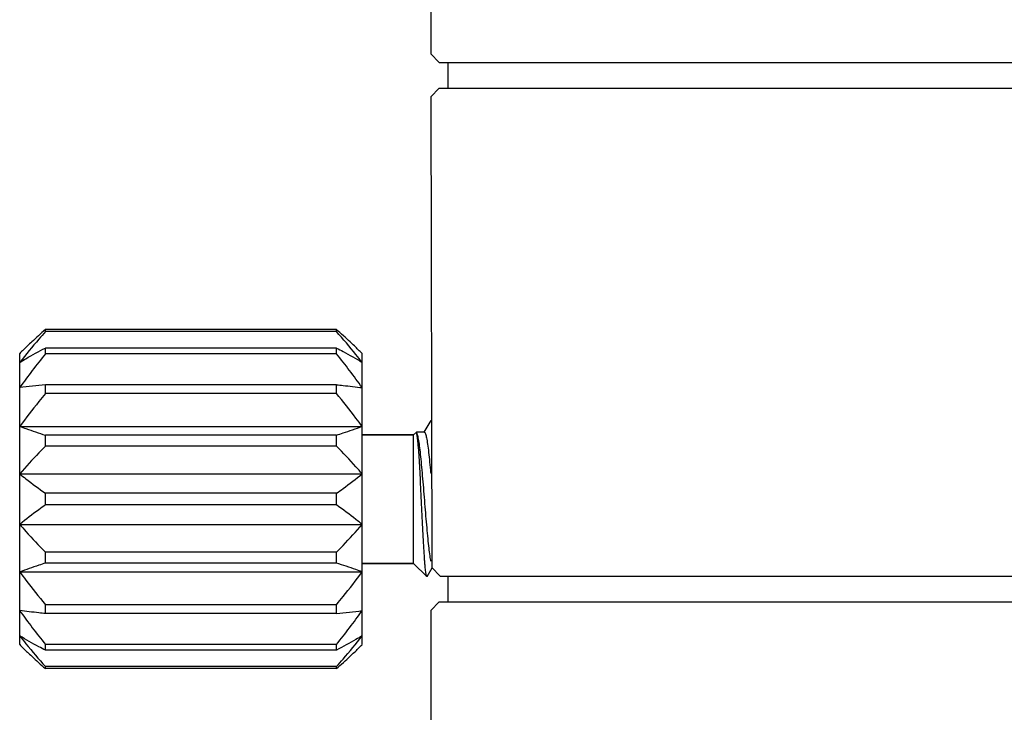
# Model space of a CAD drawing. Header units: millimetres. Extents: x 1839 to 1997, y 393 to 504.
# Tile 2 of 9: x 1845 to 1856, y 425 to 433. Entities that reach past the tile are written whole.
import ezdxf

# ---------------------------------------------------------------- set-up
doc = ezdxf.new("R2010")
doc.units = ezdxf.units.MM
doc.layers.get('0').update_dxf_attribs({"color": 50})

msp = doc.modelspace()

# ---------------------------------------------------------------- linework, layer by layer
at = {"color": 0, "linetype": 'Continuous'}
for p, q in [((1849.5599, 433.9095), (1849.5599, 433.1095)), ((1849.5563, 432.9095), (1849.5563, 432.7095)), ((1849.5563, 432.7095), (1849.6563, 432.6095)), ((1849.6565, 432.6095), (1894.2562, 432.6095)), ((1849.7563, 432.6095), (1849.7563, 432.3095)), ((1849.6563, 432.3095), (1849.5563, 432.2095)), ((1849.6565, 432.3095), (1894.2562, 432.3095)), ((1849.5563, 432.2095), (1849.5684, 426.7095)), ((1845.0563, 429.4662), (1845.0563, 429.4898)), ((1848.4563, 429.4898), (1845.0563, 429.4898)), ((1848.4563, 429.4662), (1845.0563, 429.4662)), ((1848.4563, 429.4662), (1848.4563, 429.4898)), ((1844.7563, 425.8095), (1844.7563, 429.2095)), ((1845.0563, 429.2066), (1845.0563, 429.2745)), ((1848.4563, 429.2745), (1845.0563, 429.2745)), ((1848.4563, 429.2066), (1845.0563, 429.2066)), ((1848.4563, 429.2066), (1848.4563, 429.2745)), ((1848.7563, 425.8095), (1848.7563, 429.2095)), ((1845.0563, 428.7424), (1845.0563, 428.8463)), ((1848.4563, 428.8463), (1845.0563, 428.8463)), ((1848.4563, 428.7424), (1848.4563, 428.8463)), ((1848.4563, 428.7424), (1845.0563, 428.7424)), ((1844.7563, 428.3595), (1848.7563, 428.3595)), ((1849.5563, 428.4296), (1849.4769, 428.293)), ((1845.0563, 428.1294), (1845.0563, 428.2569)), ((1848.4563, 428.2569), (1845.0563, 428.2569)), ((1848.4563, 428.1294), (1848.4563, 428.2569)), ((1849.3563, 428.2595), (1848.7563, 428.2595)), ((1848.7563, 428.2595), (1849.3563, 428.2595)), ((1849.3563, 428.2595), (1849.3898, 428.293)), ((1849.3563, 426.7595), (1849.3563, 428.2595)), ((1849.3898, 428.286), (1849.3898, 428.293)), ((1849.4813, 428.293), (1849.3898, 428.293)), ((1848.4563, 428.1294), (1845.0563, 428.1294)), ((1844.7563, 427.8047), (1848.7563, 427.8047)), ((1845.0563, 427.4417), (1845.0563, 427.5774)), ((1848.4563, 427.5774), (1845.0563, 427.5774)), ((1848.4563, 427.4417), (1848.4563, 427.5774)), ((1848.4563, 427.4417), (1845.0563, 427.4417)), ((1844.7563, 427.2143), (1848.7563, 427.2143)), ((1845.0563, 426.7621), (1845.0563, 426.8896)), ((1848.4563, 426.8896), (1845.0563, 426.8896)), ((1848.4563, 426.7621), (1848.4563, 426.8896)), ((1848.4563, 426.7621), (1845.0563, 426.7621)), ((1849.3563, 426.7595), (1848.7563, 426.7595)), ((1848.7563, 426.7595), (1849.3563, 426.7595)), ((1849.3563, 426.7595), (1849.5112, 426.6046)), ((1844.7563, 426.6595), (1848.7563, 426.6595)), ((1849.5161, 426.6064), (1849.5742, 426.7061)), ((1849.5684, 426.7095), (1849.6684, 426.6095)), ((1849.5161, 426.6064), (1849.5112, 426.6046)), ((1849.6684, 426.6095), (1894.2562, 426.6095)), ((1849.7563, 426.6095), (1849.7563, 426.3095)), ((1849.6563, 426.3095), (1849.5563, 426.2095)), ((1849.6565, 426.3095), (1894.2562, 426.3095)), ((1845.0563, 426.1727), (1845.0563, 426.2767)), ((1848.4563, 426.2767), (1845.0563, 426.2767)), ((1848.4563, 426.1727), (1848.4563, 426.2767)), ((1849.5563, 426.2095), (1849.5563, 424.5095)), ((1848.4563, 426.1727), (1845.0563, 426.1727)), ((1845.0563, 425.7445), (1845.0563, 425.8124)), ((1848.4563, 425.8124), (1845.0563, 425.8124)), ((1848.4563, 425.7445), (1845.0563, 425.7445)), ((1848.4563, 425.7445), (1848.4563, 425.8124)), ((1845.0563, 425.5293), (1845.0563, 425.5528)), ((1848.4563, 425.5528), (1845.0563, 425.5528)), ((1848.4563, 425.5293), (1845.0563, 425.5293)), ((1848.4563, 425.5293), (1848.4563, 425.5528))]:
    msp.add_line(p, q, dxfattribs=at)
for centre, radius, start, end in [((1850.2381, 423.6201), 7.8297, 131.43823, 133.01027), ((1842.9751, 423.2902), 8.2752, 47.03204, 48.51945), ((1848.4953, 425.4688), 5.289, 133.60655, 134.98691), ((1849.2706, 424.6603), 6.4091, 133.02848, 133.63963), ((1844.242, 424.6602), 6.4092, 46.36037, 46.97152), ((1844.8736, 425.3215), 5.4948, 45.03894, 46.36759), ((1847.2424, 408.5415), 20.4222, 96.14499, 96.99223), ((1846.2703, 446.4775), 20.4222, 276.14499, 276.99223), ((1848.6391, 429.6976), 5.4948, 225.03894, 226.36759), ((1849.2707, 430.3589), 6.4092, 226.36037, 226.97152), ((1844.2421, 430.3588), 6.4091, 313.02848, 313.63963), ((1845.0173, 429.5502), 5.289, 313.60655, 314.98691), ((1850.5375, 431.7289), 8.2752, 227.03204, 228.51945), ((1843.2746, 431.3989), 7.8297, 311.43823, 313.01027)]:
    msp.add_arc(centre, radius, start, end, dxfattribs=at)
for points, knots in [([(1849.5599, 433.1095), (1849.5599, 433.084), (1849.5598, 433.047), (1849.5594, 432.9998), (1849.559, 432.9699), (1849.5585, 432.9454), (1849.5583, 432.9286), (1849.5578, 432.9189), (1849.5578, 432.9137), (1849.5572, 432.9116), (1849.5576, 432.9095), (1849.5572, 432.9095)], [0, 0, 0, 0, 0.07653525, 0.11112781, 0.14142566, 0.16628681, 0.18479102, 0.19140066, 0.1961685, 0.19905966, 0.20004626, 0.20004626, 0.20004626, 0.20004626]), ([(1845.0563, 429.4662), (1845.0305, 429.4369), (1844.9279, 429.3193), (1844.8283, 429.1992), (1844.7563, 429.107)], [0, 0, 0, 0, 0.11725586, 0.46805095, 0.46805095, 0.46805095, 0.46805095]), ([(1848.7563, 429.107), (1848.7324, 429.1377), (1848.6352, 429.2597), (1848.5338, 429.3784), (1848.4563, 429.4662)], [0, 0, 0, 0, 0.11675987, 0.46805911, 0.46805911, 0.46805911, 0.46805911]), ([(1844.7563, 429.107), (1844.7805, 429.1214), (1844.8793, 429.1793), (1844.9799, 429.2341), (1845.0563, 429.2745)], [0, 0, 0, 0, 0.08427096, 0.34362056, 0.34362056, 0.34362056, 0.34362056]), ([(1848.4563, 429.2745), (1848.4821, 429.2609), (1848.5831, 429.2069), (1848.683, 429.1508), (1848.7563, 429.107)], [0, 0, 0, 0, 0.0873808, 0.34361561, 0.34361561, 0.34361561, 0.34361561]), ([(1848.4563, 428.8463), (1848.482, 428.8435), (1848.5821, 428.8325), (1848.6821, 428.821), (1848.7563, 428.8118)], [0, 0, 0, 0, 0.0775173, 0.30198352, 0.30198352, 0.30198352, 0.30198352]), ([(1845.0563, 428.7424), (1845.0305, 428.7111), (1844.9278, 428.5856), (1844.8282, 428.4576), (1844.7563, 428.3595)], [0, 0, 0, 0, 0.12169857, 0.48642416, 0.48642416, 0.48642416, 0.48642416]), ([(1848.7563, 428.3595), (1848.7324, 428.3922), (1848.6353, 428.5221), (1848.5339, 428.6487), (1848.4563, 428.7424)], [0, 0, 0, 0, 0.12151959, 0.48643234, 0.48643234, 0.48643234, 0.48643234]), ([(1844.7563, 428.3595), (1844.7805, 428.3507), (1844.88, 428.315), (1844.9803, 428.2816), (1845.0563, 428.2569)], [0, 0, 0, 0, 0.07724928, 0.31706598, 0.31706598, 0.31706598, 0.31706598]), ([(1848.4563, 428.2569), (1848.4821, 428.2653), (1848.5825, 428.2982), (1848.6825, 428.3325), (1848.7563, 428.3595)], [0, 0, 0, 0, 0.08107897, 0.31706354, 0.31706354, 0.31706354, 0.31706354]), ([(1849.3898, 428.286), (1849.3924, 428.2819), (1849.3968, 428.2709), (1849.4026, 428.2509), (1849.4084, 428.2243), (1849.4169, 428.1768), (1849.427, 428.1031), (1849.4386, 427.9996), (1849.4503, 427.8789), (1849.462, 427.7452), (1849.4738, 427.6032), (1849.4855, 427.4578), (1849.4973, 427.3143), (1849.509, 427.1777), (1849.5207, 427.0528), (1849.5323, 426.9439), (1849.5424, 426.8651), (1849.5506, 426.8146), (1849.5545, 426.7941), (1849.5563, 426.7856)], [0, 0, 0, 0, 0.0145093, 0.0353518, 0.0625493, 0.0959418, 0.1802776, 0.2856039, 0.4083051, 0.5441193, 0.688305, 0.8358185, 0.9814959, 1.1202392, 1.2471999, 1.3579587, 1.4486966, 1.4855767, 1.5113938, 1.5113938, 1.5113938, 1.5113938]), ([(1849.5112, 426.6046), (1849.5105, 426.6054), (1849.5091, 426.6077), (1849.5065, 426.6146), (1849.5035, 426.6278), (1849.5001, 426.6486), (1849.4966, 426.6762), (1849.4931, 426.7102), (1849.4895, 426.7505), (1849.4859, 426.7967), (1849.4809, 426.8692), (1849.4747, 426.9717), (1849.4674, 427.1066), (1849.4601, 427.2538), (1849.4527, 427.4084), (1849.4452, 427.5652), (1849.4377, 427.7184), (1849.4301, 427.8626), (1849.4225, 427.9922), (1849.4159, 428.0888), (1849.4103, 428.1551), (1849.4064, 428.1954), (1849.4025, 428.2287), (1849.3986, 428.2547), (1849.3948, 428.2731), (1849.3918, 428.2829), (1849.3898, 428.286)], [0, 0, 0, 0, 0.0031801, 0.0079108, 0.0223273, 0.0434691, 0.0712592, 0.1055456, 0.1460872, 0.1925968, 0.2447214, 0.3641709, 0.5006625, 0.6497419, 0.8063908, 0.9651917, 1.1205097, 1.2666843, 1.3982362, 1.5100892, 1.5572084, 1.5978019, 1.6314455, 1.6578084, 1.6766446, 1.6879181, 1.6879181, 1.6879181, 1.6879181]), ([(1849.4813, 428.293), (1849.4836, 428.293), (1849.4873, 428.2901), (1849.4906, 428.2849), (1849.495, 428.2759), (1849.5001, 428.2602), (1849.5059, 428.2365), (1849.5117, 428.2065), (1849.5201, 428.1545), (1849.5302, 428.076), (1849.5419, 427.9675), (1849.5504, 427.8764), (1849.5552, 427.8218), (1849.5563, 427.8093)], [0, 0, 0, 0, 0.00689549, 0.01212985, 0.01883434, 0.03692142, 0.06135347, 0.09203909, 0.12877581, 0.21916997, 0.32953, 0.45606697, 0.49377937, 0.49377937, 0.49377937, 0.49377937]), ([(1845.0563, 428.1294), (1845.0305, 428.1029), (1844.9282, 427.9969), (1844.8285, 427.8883), (1844.7563, 427.8047)], [0, 0, 0, 0, 0.11098938, 0.44209047, 0.44209047, 0.44209047, 0.44209047]), ([(1848.7563, 427.8047), (1848.7324, 427.8325), (1848.6349, 427.943), (1848.5336, 428.0502), (1848.4563, 428.1294)], [0, 0, 0, 0, 0.11002199, 0.44209849, 0.44209849, 0.44209849, 0.44209849]), ([(1844.7563, 427.8047), (1844.7804, 427.7852), (1844.8787, 427.7072), (1844.9796, 427.6325), (1845.0563, 427.5774)], [0, 0, 0, 0, 0.09289576, 0.37644218, 0.37644218, 0.37644218, 0.37644218]), ([(1848.4563, 427.5774), (1848.4821, 427.5959), (1848.5837, 427.6696), (1848.6835, 427.7457), (1848.7563, 427.8047)], [0, 0, 0, 0, 0.09521396, 0.37643548, 0.37643548, 0.37643548, 0.37643548]), ([(1845.0563, 427.4417), (1845.0306, 427.4232), (1844.929, 427.3495), (1844.8291, 427.2734), (1844.7563, 427.2143)], [0, 0, 0, 0, 0.09521396, 0.37643548, 0.37643548, 0.37643548, 0.37643548]), ([(1848.7563, 427.2143), (1848.7323, 427.2338), (1848.634, 427.3119), (1848.5331, 427.3866), (1848.4563, 427.4417)], [0, 0, 0, 0, 0.09289576, 0.37644218, 0.37644218, 0.37644218, 0.37644218]), ([(1844.7563, 427.2143), (1844.7803, 427.1866), (1844.8778, 427.076), (1844.979, 426.9689), (1845.0563, 426.8896)], [0, 0, 0, 0, 0.11002199, 0.44209849, 0.44209849, 0.44209849, 0.44209849]), ([(1848.4563, 426.8896), (1848.4822, 426.9161), (1848.5845, 427.0222), (1848.6842, 427.1308), (1848.7563, 427.2143)], [0, 0, 0, 0, 0.11098938, 0.44209047, 0.44209047, 0.44209047, 0.44209047]), ([(1845.0563, 426.7621), (1845.0306, 426.7538), (1844.9302, 426.7209), (1844.8302, 426.6866), (1844.7563, 426.6595)], [0, 0, 0, 0, 0.08107897, 0.31706354, 0.31706354, 0.31706354, 0.31706354]), ([(1848.7563, 426.6595), (1848.7322, 426.6684), (1848.6327, 426.704), (1848.5324, 426.7375), (1848.4563, 426.7621)], [0, 0, 0, 0, 0.07724928, 0.31706598, 0.31706598, 0.31706598, 0.31706598]), ([(1844.7563, 426.6595), (1844.7803, 426.6268), (1844.8774, 426.497), (1844.9788, 426.3704), (1845.0563, 426.2767)], [0, 0, 0, 0, 0.12151959, 0.48643234, 0.48643234, 0.48643234, 0.48643234]), ([(1848.4563, 426.2767), (1848.4822, 426.3079), (1848.5849, 426.4334), (1848.6845, 426.5614), (1848.7563, 426.6595)], [0, 0, 0, 0, 0.12169857, 0.48642416, 0.48642416, 0.48642416, 0.48642416]), ([(1845.0563, 426.1727), (1845.0307, 426.1755), (1844.9306, 426.1865), (1844.8306, 426.1981), (1844.7563, 426.2072)], [0, 0, 0, 0, 0.0775173, 0.30198352, 0.30198352, 0.30198352, 0.30198352]), ([(1845.0563, 425.7445), (1845.0306, 425.7582), (1844.9296, 425.8122), (1844.8297, 425.8682), (1844.7563, 425.912)], [0, 0, 0, 0, 0.0873808, 0.34361561, 0.34361561, 0.34361561, 0.34361561]), ([(1844.7563, 425.912), (1844.7803, 425.8814), (1844.8775, 425.7593), (1844.9789, 425.6407), (1845.0563, 425.5528)], [0, 0, 0, 0, 0.11675987, 0.46805911, 0.46805911, 0.46805911, 0.46805911]), ([(1848.7563, 425.912), (1848.7322, 425.8976), (1848.6334, 425.8398), (1848.5328, 425.785), (1848.4563, 425.7445)], [0, 0, 0, 0, 0.08427096, 0.34362056, 0.34362056, 0.34362056, 0.34362056]), ([(1848.4563, 425.5528), (1848.4822, 425.5821), (1848.5847, 425.6997), (1848.6844, 425.8199), (1848.7563, 425.912)], [0, 0, 0, 0, 0.11725586, 0.46805095, 0.46805095, 0.46805095, 0.46805095])]:
    msp.add_open_spline(points, degree=3, knots=knots, dxfattribs=at)
for points in [[(1845.0563, 429.2066), (1844.9529, 429.0777), (1844.852, 428.9466), (1844.7563, 428.8118)], [(1848.7563, 428.8118), (1848.6607, 428.9466), (1848.5598, 429.0777), (1848.4563, 429.2066)], [(1844.7563, 426.2072), (1844.852, 426.0725), (1844.9529, 425.9413), (1845.0563, 425.8124)], [(1848.4563, 425.8124), (1848.5598, 425.9413), (1848.6607, 426.0725), (1848.7563, 426.2072)]]:
    msp.add_open_spline(points, degree=3, dxfattribs=at)

doc.saveas('drawing.dxf')
